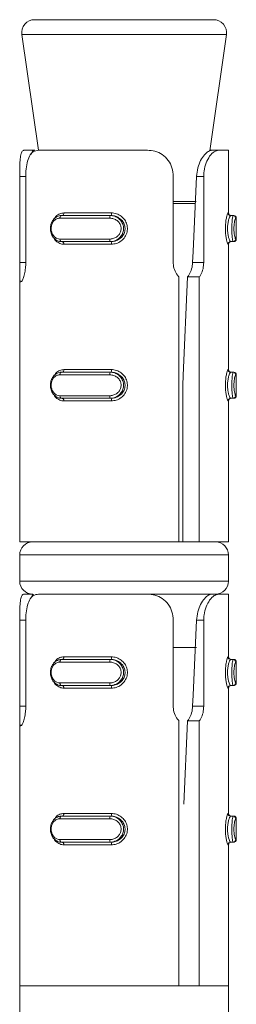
# Model space of a CAD drawing. Header units: millimetres. Extents: x -229 to 889, y -1749 to -342.
# Tile 16 of 23: x 844 to 852, y -1303 to -1266. Entities that reach past the tile are written whole.
import ezdxf

# ---------------------------------------------------------------- set-up
doc = ezdxf.new("R2010")
doc.units = ezdxf.units.MM

msp = doc.modelspace()

# ---------------------------------------------------------------- linework, layer by layer
at = {"color": 7, "linetype": 'Continuous', "lineweight": 15}
for p, q in [((844.32, -1265.737), (851.167, -1265.737)), ((843.825, -1266.308), (844.458, -1270.738)), ((851.025, -1270.764), (851.662, -1266.308)), ((843.92, -1270.737), (844.317, -1270.737)), ((844.458, -1270.737), (848.637, -1270.737)), ((851.029, -1270.737), (851.11, -1270.737)), ((851.362, -1270.737), (851.11, -1270.737)), ((851.362, -1270.737), (851.743, -1270.737)), ((851.743, -1273.137), (851.743, -1270.737)), ((843.746, -1275.032), (843.746, -1271.737)), ((843.976, -1271.737), (843.976, -1275.032)), ((849.624, -1275.032), (849.624, -1271.737)), ((850.792, -1271.737), (850.518, -1271.737)), ((850.792, -1271.737), (850.792, -1275.032)), ((847.197, -1273.337), (845.283, -1273.337)), ((845.342, -1273.237), (847.207, -1273.237)), ((845.434, -1273.137), (847.253, -1273.137)), ((847.241, -1273.237), (847.207, -1273.237)), ((851.826, -1273.237), (851.918, -1273.237)), ((851.918, -1273.237), (851.94, -1273.237)), ((852.04, -1274.137), (852.04, -1273.337)), ((845.283, -1274.137), (847.197, -1274.137)), ((847.207, -1274.237), (845.342, -1274.237)), ((847.253, -1274.337), (845.434, -1274.337)), ((847.241, -1274.237), (847.207, -1274.237)), ((851.743, -1279.137), (851.743, -1274.337)), ((851.826, -1274.237), (851.918, -1274.237)), ((851.94, -1274.237), (851.918, -1274.237)), ((850.792, -1275.032), (850.367, -1275.032)), ((843.743, -1275.457), (843.743, -1285.737)), ((849.843, -1285.737), (849.843, -1275.591)), ((850.176, -1275.591), (850.622, -1275.591)), ((850.622, -1275.591), (850.622, -1285.737)), ((847.197, -1279.337), (845.283, -1279.337)), ((845.342, -1279.237), (847.207, -1279.237)), ((845.434, -1279.137), (847.253, -1279.137)), ((847.241, -1279.237), (847.207, -1279.237)), ((851.826, -1279.237), (851.918, -1279.237)), ((851.918, -1279.237), (851.94, -1279.237)), ((852.04, -1280.137), (852.04, -1279.337)), ((849.988, -1279.737), (849.988, -1285.737)), ((845.283, -1280.137), (847.197, -1280.137)), ((847.207, -1280.237), (845.342, -1280.237)), ((847.253, -1280.337), (845.434, -1280.337)), ((847.241, -1280.237), (847.207, -1280.237)), ((851.743, -1285.737), (851.743, -1280.337)), ((851.826, -1280.237), (851.918, -1280.237)), ((851.94, -1280.237), (851.918, -1280.237)), ((843.743, -1285.737), (849.843, -1285.737)), ((849.843, -1285.737), (850.306, -1285.737)), ((850.622, -1285.737), (850.306, -1285.737)), ((850.622, -1285.737), (851.743, -1285.737)), ((843.743, -1286.237), (843.743, -1287.237)), ((851.743, -1287.237), (851.743, -1286.237)), ((843.92, -1287.737), (844.243, -1287.737)), ((844.458, -1287.737), (848.637, -1287.737)), ((851.11, -1287.737), (848.647, -1287.737)), ((851.362, -1287.737), (851.11, -1287.737)), ((851.362, -1287.737), (851.743, -1287.737)), ((851.743, -1290.137), (851.743, -1287.737)), ((843.746, -1292.032), (843.746, -1288.737)), ((843.976, -1288.737), (843.976, -1292.032)), ((849.624, -1292.032), (849.624, -1288.737)), ((850.792, -1288.737), (850.518, -1288.737)), ((850.792, -1288.737), (850.792, -1292.032)), ((849.624, -1289.777), (850.519, -1289.777)), ((847.197, -1290.337), (845.283, -1290.337)), ((845.342, -1290.237), (847.207, -1290.237)), ((845.434, -1290.137), (847.253, -1290.137)), ((847.241, -1290.237), (847.207, -1290.237)), ((851.826, -1290.237), (851.918, -1290.237)), ((851.918, -1290.237), (851.94, -1290.237)), ((852.04, -1291.137), (852.04, -1290.337)), ((845.283, -1291.137), (847.197, -1291.137)), ((847.207, -1291.237), (845.342, -1291.237)), ((847.253, -1291.337), (845.434, -1291.337)), ((847.241, -1291.237), (847.207, -1291.237)), ((851.743, -1296.137), (851.743, -1291.337)), ((851.826, -1291.237), (851.918, -1291.237)), ((851.94, -1291.237), (851.918, -1291.237)), ((850.792, -1292.032), (850.367, -1292.032)), ((843.743, -1292.457), (843.743, -1302.737)), ((849.843, -1302.737), (849.843, -1292.591)), ((850.032, -1295.774), (850.176, -1292.591)), ((850.176, -1292.591), (850.622, -1292.591)), ((850.622, -1292.591), (850.622, -1302.737)), ((847.197, -1296.337), (845.283, -1296.337)), ((845.342, -1296.237), (847.207, -1296.237)), ((845.434, -1296.137), (847.253, -1296.137)), ((847.241, -1296.237), (847.207, -1296.237)), ((851.826, -1296.237), (851.918, -1296.237)), ((851.918, -1296.237), (851.94, -1296.237)), ((852.04, -1297.137), (852.04, -1296.337)), ((845.283, -1297.137), (847.197, -1297.137)), ((847.207, -1297.237), (845.342, -1297.237)), ((847.253, -1297.337), (845.434, -1297.337)), ((847.241, -1297.237), (847.207, -1297.237)), ((851.743, -1302.737), (851.743, -1297.337)), ((851.826, -1297.237), (851.918, -1297.237)), ((851.94, -1297.237), (851.918, -1297.237)), ((843.743, -1302.737), (843.743, -1304.737)), ((843.743, -1302.737), (849.843, -1302.737)), ((843.743, -1302.737), (851.743, -1302.737)), ((850.622, -1302.737), (851.743, -1302.737)), ((851.743, -1304.737), (851.743, -1302.737))]:
    msp.add_line(p, q, dxfattribs=at)
at = {"color": 8, "linetype": 'Continuous', "lineweight": 15}
for p, q in [((851.662, -1266.308), (843.825, -1266.308)), ((843.746, -1271.737), (843.976, -1271.737)), ((849.624, -1272.702), (850.504, -1272.702)), ((850.48, -1272.773), (849.624, -1272.773)), ((851.726, -1273.137), (851.743, -1273.137)), ((852.04, -1273.337), (852.018, -1273.337)), ((852.018, -1274.137), (852.04, -1274.137)), ((851.743, -1274.337), (851.726, -1274.337)), ((843.746, -1275.032), (843.976, -1275.032)), ((851.726, -1279.137), (851.743, -1279.137)), ((852.04, -1279.337), (852.018, -1279.337)), ((852.018, -1280.137), (852.04, -1280.137)), ((851.743, -1280.337), (851.726, -1280.337)), ((851.743, -1286.237), (843.743, -1286.237)), ((843.743, -1287.237), (851.743, -1287.237)), ((843.746, -1288.737), (843.976, -1288.737)), ((851.726, -1290.137), (851.743, -1290.137)), ((852.04, -1290.337), (852.018, -1290.337)), ((851.743, -1291.337), (851.726, -1291.337)), ((852.018, -1291.137), (852.04, -1291.137)), ((843.746, -1292.032), (843.976, -1292.032)), ((851.726, -1296.137), (851.743, -1296.137)), ((852.04, -1296.337), (852.018, -1296.337)), ((852.018, -1297.137), (852.04, -1297.137)), ((851.743, -1297.337), (851.726, -1297.337))]:
    msp.add_line(p, q, dxfattribs=at)
at = {"color": 7, "linetype": 'Continuous', "lineweight": 15, "flags": 128}
for points in [[(850.367, -1275.032), (850.386, -1274.61), (850.518, -1271.737)], [(845.342, -1273.237), (845.331, -1273.239), (845.32, -1273.245), (845.31, -1273.254), (845.301, -1273.267), (845.293, -1273.282), (845.288, -1273.299), (845.285, -1273.318), (845.283, -1273.337)], [(845.434, -1273.137), (845.433, -1273.157), (845.429, -1273.176), (845.424, -1273.193), (845.417, -1273.208), (845.408, -1273.221), (845.398, -1273.23), (845.387, -1273.236), (845.376, -1273.237)], [(845.283, -1274.137), (845.285, -1274.157), (845.288, -1274.176), (845.293, -1274.193), (845.301, -1274.208), (845.31, -1274.221), (845.32, -1274.23), (845.331, -1274.236), (845.342, -1274.237)], [(845.311, -1274.231), (845.312, -1274.231), (845.376, -1274.237), (845.376, -1274.237), (845.376, -1274.237)], [(845.376, -1274.237), (845.387, -1274.239), (845.398, -1274.245), (845.408, -1274.254), (845.417, -1274.267), (845.424, -1274.282), (845.429, -1274.299), (845.433, -1274.318), (845.434, -1274.337)], [(849.988, -1279.737), (850.005, -1279.361), (850.176, -1275.591)], [(845.342, -1279.237), (845.331, -1279.239), (845.32, -1279.245), (845.31, -1279.254), (845.301, -1279.267), (845.293, -1279.282), (845.288, -1279.299), (845.285, -1279.318), (845.283, -1279.337)], [(845.434, -1279.137), (845.433, -1279.157), (845.429, -1279.176), (845.424, -1279.193), (845.417, -1279.208), (845.408, -1279.221), (845.398, -1279.23), (845.387, -1279.236), (845.376, -1279.237)], [(845.283, -1280.137), (845.285, -1280.157), (845.288, -1280.176), (845.293, -1280.193), (845.301, -1280.208), (845.31, -1280.221), (845.32, -1280.23), (845.331, -1280.236), (845.342, -1280.237)], [(845.311, -1280.231), (845.312, -1280.231), (845.376, -1280.237), (845.376, -1280.237), (845.376, -1280.237)], [(845.376, -1280.237), (845.387, -1280.239), (845.398, -1280.245), (845.408, -1280.254), (845.417, -1280.267), (845.424, -1280.282), (845.429, -1280.299), (845.433, -1280.318), (845.434, -1280.337)], [(850.367, -1292.032), (850.386, -1291.61), (850.518, -1288.737)], [(845.342, -1290.237), (845.331, -1290.239), (845.32, -1290.245), (845.31, -1290.254), (845.301, -1290.267), (845.293, -1290.282), (845.288, -1290.299), (845.285, -1290.318), (845.283, -1290.337)], [(845.434, -1290.137), (845.433, -1290.157), (845.429, -1290.176), (845.424, -1290.193), (845.417, -1290.208), (845.408, -1290.221), (845.398, -1290.23), (845.387, -1290.236), (845.376, -1290.237)], [(845.283, -1291.137), (845.285, -1291.157), (845.288, -1291.176), (845.293, -1291.193), (845.301, -1291.208), (845.31, -1291.221), (845.32, -1291.23), (845.331, -1291.236), (845.342, -1291.237)], [(845.311, -1291.231), (845.312, -1291.231), (845.376, -1291.237), (845.376, -1291.237), (845.376, -1291.237)], [(845.376, -1291.237), (845.387, -1291.239), (845.398, -1291.245), (845.408, -1291.254), (845.417, -1291.267), (845.424, -1291.282), (845.429, -1291.299), (845.433, -1291.318), (845.434, -1291.337)], [(845.342, -1296.237), (845.331, -1296.239), (845.32, -1296.245), (845.31, -1296.254), (845.301, -1296.267), (845.293, -1296.282), (845.288, -1296.299), (845.285, -1296.318), (845.283, -1296.337)], [(845.434, -1296.137), (845.433, -1296.157), (845.429, -1296.176), (845.424, -1296.193), (845.417, -1296.208), (845.408, -1296.221), (845.398, -1296.23), (845.387, -1296.236), (845.376, -1296.237)], [(845.283, -1297.137), (845.285, -1297.157), (845.288, -1297.176), (845.293, -1297.193), (845.301, -1297.208), (845.31, -1297.221), (845.32, -1297.23), (845.331, -1297.236), (845.342, -1297.237)], [(845.311, -1297.231), (845.312, -1297.231), (845.376, -1297.237), (845.376, -1297.237), (845.376, -1297.237)], [(845.376, -1297.237), (845.387, -1297.239), (845.398, -1297.245), (845.408, -1297.254), (845.417, -1297.267), (845.424, -1297.282), (845.429, -1297.299), (845.433, -1297.318), (845.434, -1297.337)]]:
    msp.add_lwpolyline(points, dxfattribs=at)
at = {"color": 7, "linetype": 'Continuous', "lineweight": 15}
for centre, radius, start, end in [((844.32, -1266.237), 0.5, 90, 188.1301), ((851.167, -1266.237), 0.5, 351.8699, 90), ((847.433, -1273.313), 0.238, 161.53, 185.9696), ((847.04, -1273.162), 0.215, 339.4695, 6.5643), ((851.826, -1273.138), 0.0998, 179.8744, 269.8775), ((851.843, -1273.137), 0.1, 180, 270), ((851.918, -1273.337), 0.0997, 359.83, 89.8533), ((851.94, -1273.337), 0.1, 0, 90), ((847.433, -1274.162), 0.238, 174.0319, 198.4703), ((851.918, -1274.138), 0.0997, 270.1467, 0.1615), ((851.94, -1274.137), 0.1, 270, 0), ((847.04, -1274.313), 0.215, 353.4357, 20.5305), ((851.826, -1274.337), 0.0998, 90.1225, 180.1256), ((851.843, -1274.337), 0.1, 90, 180), ((847.433, -1279.313), 0.238, 161.5361, 185.9634), ((847.04, -1279.162), 0.215, 339.4695, 6.5643), ((851.826, -1279.138), 0.0998, 179.8744, 269.8775), ((851.843, -1279.137), 0.1, 180, 270), ((851.918, -1279.337), 0.0997, 359.8421, 89.8411), ((851.94, -1279.337), 0.1, 0, 90), ((847.433, -1280.162), 0.238, 174.0392, 198.4613), ((851.918, -1280.138), 0.0997, 270.1637, 0.153), ((851.94, -1280.137), 0.1, 270, 0), ((847.04, -1280.313), 0.215, 353.4306, 20.5356), ((851.826, -1280.337), 0.0998, 90.1141, 180.134), ((851.843, -1280.337), 0.1, 90, 180), ((844.243, -1286.237), 0.5, 90, 180), ((851.243, -1286.237), 0.5, 0, 90), ((844.243, -1287.237), 0.5, 180, 270), ((851.243, -1287.237), 0.5, 270, 0), ((847.433, -1290.313), 0.238, 161.5387, 185.9608), ((847.04, -1290.162), 0.215, 339.4644, 6.5694), ((851.826, -1290.138), 0.0998, 179.866, 269.8859), ((851.843, -1290.137), 0.1, 180, 270), ((851.918, -1290.337), 0.0997, 359.847, 89.8363), ((851.94, -1290.337), 0.1, 0, 90), ((847.433, -1291.162), 0.238, 174.0366, 198.4639), ((847.04, -1291.313), 0.215, 353.4357, 20.5305), ((851.826, -1291.337), 0.0998, 90.1225, 180.1256), ((851.843, -1291.337), 0.1, 90, 180), ((851.918, -1291.138), 0.0997, 270.1589, 0.1579), ((851.94, -1291.137), 0.1, 270, 0), ((847.433, -1296.313), 0.238, 161.5387, 185.9608), ((847.04, -1296.162), 0.215, 339.4595, 6.5722), ((851.826, -1296.138), 0.0998, 179.8659, 269.8945), ((851.843, -1296.137), 0.1, 180, 270), ((851.918, -1296.337), 0.0997, 359.847, 89.8363), ((851.94, -1296.337), 0.1, 0, 90), ((847.433, -1297.162), 0.238, 174.0304, 198.47), ((851.918, -1297.138), 0.0997, 270.1467, 0.17), ((851.94, -1297.137), 0.1, 270, 0), ((847.04, -1297.313), 0.215, 353.4357, 20.5305), ((851.826, -1297.337), 0.0998, 90.1225, 180.1256), ((851.843, -1297.337), 0.1, 90, 180)]:
    msp.add_arc(centre, radius, start, end, dxfattribs=at)
for points, knots in [([(843.746, -1271.737), (843.746, -1271.658), (843.746, -1271.469), (843.752, -1271.189), (843.773, -1270.943), (843.821, -1270.783), (843.878, -1270.739), (843.916, -1270.738), (843.92, -1270.737)], [0, 0, 0, 0, 0.147078, 0.35135, 0.555299, 0.760037, 0.971378, 1, 1, 1, 1]), ([(844.458, -1270.737), (844.391, -1270.748), (844.256, -1270.769), (844.112, -1270.948), (844.021, -1271.211), (843.982, -1271.489), (843.978, -1271.669), (843.976, -1271.737)], [0, 0, 0, 0, 0.22713, 0.454905, 0.667257, 0.872131, 1, 1, 1, 1]), ([(844.317, -1270.737), (844.287, -1270.742), (844.223, -1270.751), (844.195, -1270.845), (844.18, -1270.895)], [0, 0, 0, 0, 0.471118, 1, 1, 1, 1]), ([(849.624, -1271.737), (849.614, -1271.627), (849.595, -1271.406), (849.444, -1271.113), (849.216, -1270.89), (848.935, -1270.759), (848.732, -1270.744), (848.637, -1270.737)], [0, 0, 0, 0, 0.204182, 0.408374, 0.612325, 0.81813, 1, 1, 1, 1]), ([(850.518, -1271.737), (850.529, -1271.629), (850.553, -1271.411), (850.668, -1271.119), (850.817, -1270.898), (850.977, -1270.761), (851.066, -1270.745), (851.11, -1270.737)], [0, 0, 0, 0, 0.201311, 0.402861, 0.601697, 0.799278, 1, 1, 1, 1]), ([(851.362, -1270.737), (851.307, -1270.748), (851.196, -1270.769), (851.017, -1270.948), (850.876, -1271.211), (850.802, -1271.489), (850.795, -1271.669), (850.792, -1271.737)], [0, 0, 0, 0, 0.227113, 0.454904, 0.667256, 0.872131, 1, 1, 1, 1]), ([(845.342, -1274.237), (845.342, -1274.237), (845.293, -1274.237), (845.193, -1274.217), (845.065, -1274.128), (844.97, -1273.992), (844.922, -1273.829), (844.92, -1273.662), (844.961, -1273.508), (845.039, -1273.377), (845.152, -1273.28), (845.261, -1273.242), (845.326, -1273.237), (845.342, -1273.237), (845.342, -1273.237)], [0, 0, 0, 0, 0.000034, 0.112218, 0.224489, 0.337094, 0.445586, 0.547544, 0.646168, 0.746787, 0.85243, 0.963244, 0.999966, 1, 1, 1, 1]), ([(845.283, -1273.337), (845.27, -1273.338), (845.218, -1273.34), (845.132, -1273.371), (845.042, -1273.448), (844.979, -1273.553), (844.947, -1273.677), (844.948, -1273.811), (844.987, -1273.942), (845.062, -1274.05), (845.164, -1274.123), (845.244, -1274.133), (845.283, -1274.137)], [0, 0, 0, 0, 0.037286, 0.14983, 0.256283, 0.356431, 0.453446, 0.553206, 0.659997, 0.772412, 0.88592, 1, 1, 1, 1]), ([(847.197, -1274.137), (847.213, -1274.137), (847.277, -1274.135), (847.386, -1274.104), (847.503, -1274.027), (847.586, -1273.922), (847.63, -1273.798), (847.628, -1273.664), (847.576, -1273.533), (847.476, -1273.425), (847.344, -1273.352), (847.246, -1273.342), (847.197, -1273.337)], [0, 0, 0, 0, 0.037282, 0.14982, 0.256281, 0.356425, 0.453446, 0.553208, 0.660004, 0.772419, 0.885924, 1, 1, 1, 1]), ([(847.207, -1273.237), (847.208, -1273.237), (847.261, -1273.237), (847.387, -1273.258), (847.542, -1273.347), (847.66, -1273.483), (847.722, -1273.646), (847.724, -1273.813), (847.672, -1273.967), (847.574, -1274.098), (847.433, -1274.195), (847.307, -1274.233), (847.225, -1274.237), (847.208, -1274.237), (847.207, -1274.237)], [0, 0, 0, 0, 0.000042, 0.112222, 0.224489, 0.337104, 0.445586, 0.547543, 0.646165, 0.746786, 0.85242, 0.963246, 0.999958, 1, 1, 1, 1]), ([(847.241, -1274.237), (847.241, -1274.237), (847.29, -1274.237), (847.415, -1274.22), (847.572, -1274.141), (847.704, -1274.01), (847.777, -1273.848), (847.786, -1273.679), (847.737, -1273.524), (847.639, -1273.392), (847.497, -1273.29), (847.36, -1273.244), (847.266, -1273.237), (847.241, -1273.237), (847.241, -1273.237)], [0, 0, 0, 0, 0.000041, 0.101134, 0.213604, 0.327132, 0.435871, 0.536194, 0.632073, 0.730796, 0.836853, 0.949309, 0.999959, 1, 1, 1, 1]), ([(847.253, -1273.137), (847.285, -1273.139), (847.386, -1273.144), (847.549, -1273.201), (847.71, -1273.323), (847.822, -1273.483), (847.877, -1273.668), (847.867, -1273.869), (847.784, -1274.064), (847.635, -1274.22), (847.45, -1274.319), (847.316, -1274.332), (847.253, -1274.337)], [0, 0, 0, 0, 0.049967, 0.160718, 0.265969, 0.365261, 0.462974, 0.565666, 0.676022, 0.789422, 0.90047, 1, 1, 1, 1]), ([(851.726, -1274.337), (851.723, -1274.336), (851.713, -1274.331), (851.69, -1274.274), (851.659, -1274.152), (851.634, -1273.992), (851.621, -1273.807), (851.623, -1273.606), (851.643, -1273.411), (851.674, -1273.255), (851.706, -1273.156), (851.72, -1273.143), (851.726, -1273.137)], [0, 0, 0, 0, 0.049975, 0.160724, 0.265976, 0.365262, 0.462974, 0.565664, 0.676017, 0.789422, 0.900461, 1, 1, 1, 1]), ([(851.826, -1273.237), (851.826, -1273.237), (851.826, -1273.237), (851.795, -1273.255), (851.764, -1273.334), (851.727, -1273.465), (851.705, -1273.627), (851.702, -1273.796), (851.718, -1273.95), (851.745, -1274.083), (851.782, -1274.185), (851.805, -1274.231), (851.826, -1274.237), (851.826, -1274.237), (851.826, -1274.237)], [0, 0, 0, 0, 0.000037, 0.101141, 0.21361, 0.327133, 0.435868, 0.53619, 0.632079, 0.730785, 0.836851, 0.94931, 0.999963, 1, 1, 1, 1]), ([(851.918, -1274.237), (851.918, -1274.237), (851.918, -1274.237), (851.905, -1274.217), (851.891, -1274.128), (851.876, -1273.992), (851.867, -1273.829), (851.867, -1273.662), (851.874, -1273.508), (851.887, -1273.377), (851.903, -1273.28), (851.911, -1273.242), (851.918, -1273.237), (851.918, -1273.237), (851.918, -1273.237)], [0, 0, 0, 0, 0.000038, 0.112211, 0.224483, 0.337098, 0.445587, 0.547545, 0.646167, 0.746787, 0.852425, 0.96325, 0.999962, 1, 1, 1, 1]), ([(852.018, -1273.337), (852.016, -1273.338), (852.009, -1273.34), (851.994, -1273.371), (851.974, -1273.448), (851.958, -1273.553), (851.949, -1273.677), (851.949, -1273.811), (851.96, -1273.942), (851.979, -1274.05), (852.001, -1274.123), (852.012, -1274.133), (852.018, -1274.137)], [0, 0, 0, 0, 0.037297, 0.149821, 0.256288, 0.35643, 0.453444, 0.553202, 0.659993, 0.772419, 0.885902, 1, 1, 1, 1]), ([(843.976, -1275.032), (843.975, -1275.085), (843.972, -1275.22), (843.944, -1275.427), (843.894, -1275.62), (843.838, -1275.748), (843.79, -1275.796), (843.759, -1275.758), (843.745, -1275.64), (843.743, -1275.455), (843.745, -1275.241), (843.746, -1275.094), (843.746, -1275.032)], [0, 0, 0, 0, 0.067543, 0.172849, 0.279381, 0.387326, 0.494678, 0.600412, 0.705955, 0.813028, 0.921035, 1, 1, 1, 1]), ([(849.843, -1275.591), (849.837, -1275.584), (849.777, -1275.52), (849.683, -1275.372), (849.629, -1275.177), (849.625, -1275.062), (849.624, -1275.032)], [0, 0, 0, 0, 0.05027, 0.452068, 0.854493, 1, 1, 1, 1]), ([(850.176, -1275.591), (850.217, -1275.529), (850.299, -1275.406), (850.353, -1275.2), (850.363, -1275.074), (850.367, -1275.032)], [0, 0, 0, 0, 0.397366, 0.795414, 1, 1, 1, 1]), ([(850.792, -1275.032), (850.787, -1275.115), (850.776, -1275.282), (850.706, -1275.471), (850.644, -1275.56), (850.622, -1275.591)], [0, 0, 0, 0, 0.39592, 0.791677, 1, 1, 1, 1]), ([(845.342, -1280.237), (845.342, -1280.237), (845.293, -1280.237), (845.193, -1280.217), (845.065, -1280.128), (844.97, -1279.992), (844.922, -1279.829), (844.92, -1279.662), (844.961, -1279.508), (845.039, -1279.377), (845.152, -1279.28), (845.261, -1279.242), (845.326, -1279.237), (845.342, -1279.237), (845.342, -1279.237)], [0, 0, 0, 0, 0.000034, 0.11222, 0.224486, 0.337098, 0.44559, 0.547538, 0.646171, 0.74679, 0.852428, 0.963244, 0.999966, 1, 1, 1, 1]), ([(845.283, -1279.337), (845.27, -1279.338), (845.218, -1279.34), (845.132, -1279.371), (845.042, -1279.448), (844.979, -1279.553), (844.947, -1279.677), (844.948, -1279.811), (844.987, -1279.942), (845.062, -1280.05), (845.164, -1280.123), (845.244, -1280.133), (845.283, -1280.137)], [0, 0, 0, 0, 0.037287, 0.14983, 0.256289, 0.356429, 0.453445, 0.553216, 0.659996, 0.772412, 0.88592, 1, 1, 1, 1]), ([(847.197, -1280.137), (847.213, -1280.137), (847.277, -1280.135), (847.386, -1280.104), (847.503, -1280.027), (847.586, -1279.922), (847.63, -1279.798), (847.628, -1279.664), (847.576, -1279.533), (847.476, -1279.425), (847.344, -1279.352), (847.246, -1279.342), (847.197, -1279.337)], [0, 0, 0, 0, 0.037282, 0.14982, 0.256282, 0.356426, 0.453447, 0.553209, 0.659995, 0.772419, 0.885924, 1, 1, 1, 1]), ([(847.207, -1279.237), (847.208, -1279.237), (847.261, -1279.237), (847.387, -1279.258), (847.542, -1279.347), (847.66, -1279.483), (847.722, -1279.646), (847.724, -1279.813), (847.672, -1279.967), (847.574, -1280.098), (847.433, -1280.195), (847.307, -1280.233), (847.225, -1280.237), (847.208, -1280.237), (847.207, -1280.237)], [0, 0, 0, 0, 0.000042, 0.112224, 0.224487, 0.337102, 0.445584, 0.547541, 0.646164, 0.746784, 0.85242, 0.963245, 0.999958, 1, 1, 1, 1]), ([(847.241, -1280.237), (847.241, -1280.237), (847.29, -1280.237), (847.415, -1280.22), (847.572, -1280.141), (847.704, -1280.01), (847.777, -1279.848), (847.786, -1279.679), (847.737, -1279.524), (847.639, -1279.392), (847.497, -1279.29), (847.36, -1279.244), (847.266, -1279.237), (847.241, -1279.237), (847.241, -1279.237)], [0, 0, 0, 0, 0.000041, 0.101133, 0.213607, 0.327128, 0.435874, 0.536197, 0.632075, 0.730798, 0.836854, 0.94931, 0.999959, 1, 1, 1, 1]), ([(847.253, -1279.137), (847.285, -1279.139), (847.386, -1279.144), (847.549, -1279.201), (847.71, -1279.323), (847.822, -1279.483), (847.877, -1279.668), (847.867, -1279.869), (847.784, -1280.064), (847.635, -1280.22), (847.45, -1280.319), (847.316, -1280.332), (847.253, -1280.337)], [0, 0, 0, 0, 0.049967, 0.160717, 0.265968, 0.36526, 0.462973, 0.565673, 0.676021, 0.789421, 0.900469, 1, 1, 1, 1]), ([(851.726, -1280.337), (851.723, -1280.336), (851.713, -1280.331), (851.69, -1280.274), (851.659, -1280.152), (851.634, -1279.992), (851.621, -1279.807), (851.623, -1279.606), (851.643, -1279.411), (851.674, -1279.255), (851.706, -1279.156), (851.72, -1279.143), (851.726, -1279.137)], [0, 0, 0, 0, 0.049976, 0.160725, 0.265977, 0.365257, 0.462969, 0.565668, 0.67602, 0.78942, 0.900459, 1, 1, 1, 1]), ([(851.826, -1279.237), (851.826, -1279.237), (851.826, -1279.237), (851.795, -1279.255), (851.764, -1279.334), (851.727, -1279.465), (851.705, -1279.627), (851.702, -1279.796), (851.718, -1279.95), (851.745, -1280.083), (851.782, -1280.185), (851.805, -1280.231), (851.826, -1280.237), (851.826, -1280.237), (851.826, -1280.237)], [0, 0, 0, 0, 0.000037, 0.101141, 0.21361, 0.327132, 0.435876, 0.536188, 0.632077, 0.730783, 0.836854, 0.949309, 0.999963, 1, 1, 1, 1]), ([(851.918, -1280.237), (851.918, -1280.237), (851.918, -1280.237), (851.905, -1280.217), (851.891, -1280.128), (851.876, -1279.992), (851.867, -1279.829), (851.867, -1279.662), (851.874, -1279.508), (851.887, -1279.377), (851.903, -1279.28), (851.911, -1279.242), (851.918, -1279.237), (851.918, -1279.237), (851.918, -1279.237)], [0, 0, 0, 0, 0.000038, 0.112212, 0.22448, 0.337102, 0.445591, 0.547539, 0.64617, 0.74679, 0.852423, 0.96325, 0.999962, 1, 1, 1, 1]), ([(852.018, -1279.337), (852.016, -1279.338), (852.009, -1279.34), (851.994, -1279.371), (851.974, -1279.448), (851.958, -1279.553), (851.949, -1279.677), (851.949, -1279.811), (851.96, -1279.942), (851.979, -1280.05), (852.001, -1280.123), (852.012, -1280.133), (852.018, -1280.137)], [0, 0, 0, 0, 0.037297, 0.149822, 0.256295, 0.356428, 0.453442, 0.553211, 0.659992, 0.772419, 0.885901, 1, 1, 1, 1]), ([(843.746, -1288.737), (843.746, -1288.658), (843.746, -1288.469), (843.752, -1288.189), (843.773, -1287.943), (843.821, -1287.783), (843.878, -1287.739), (843.916, -1287.738), (843.92, -1287.737)], [0, 0, 0, 0, 0.1470776, 0.3513573, 0.5552988, 0.7600364, 0.9713784, 1, 1, 1, 1]), ([(844.458, -1287.737), (844.391, -1287.748), (844.256, -1287.769), (844.112, -1287.948), (844.021, -1288.211), (843.982, -1288.489), (843.978, -1288.669), (843.976, -1288.737)], [0, 0, 0, 0, 0.22713, 0.454904, 0.667249, 0.872123, 1, 1, 1, 1]), ([(844.28, -1287.752), (844.264, -1287.755), (844.215, -1287.766), (844.194, -1287.843), (844.18, -1287.895)], [0, 0, 0, 0, 0.328515, 1, 1, 1, 1]), ([(849.624, -1288.737), (849.614, -1288.627), (849.595, -1288.406), (849.444, -1288.113), (849.216, -1287.89), (848.935, -1287.759), (848.732, -1287.744), (848.637, -1287.737)], [0, 0, 0, 0, 0.204182, 0.408374, 0.612325, 0.81813, 1, 1, 1, 1]), ([(850.518, -1288.737), (850.529, -1288.629), (850.553, -1288.411), (850.668, -1288.119), (850.817, -1287.898), (850.977, -1287.761), (851.066, -1287.745), (851.11, -1287.737)], [0, 0, 0, 0, 0.201311, 0.402861, 0.601697, 0.799278, 1, 1, 1, 1]), ([(851.362, -1287.737), (851.307, -1287.748), (851.196, -1287.769), (851.017, -1287.948), (850.876, -1288.211), (850.802, -1288.489), (850.795, -1288.669), (850.792, -1288.737)], [0, 0, 0, 0, 0.227112, 0.454903, 0.667248, 0.872122, 1, 1, 1, 1]), ([(845.342, -1291.237), (845.342, -1291.237), (845.293, -1291.237), (845.193, -1291.217), (845.065, -1291.128), (844.97, -1290.992), (844.922, -1290.829), (844.92, -1290.662), (844.961, -1290.508), (845.039, -1290.377), (845.152, -1290.28), (845.261, -1290.242), (845.326, -1290.237), (845.342, -1290.237), (845.342, -1290.237)], [0, 0, 0, 0, 0.000034, 0.11222, 0.224486, 0.337099, 0.445583, 0.547541, 0.646164, 0.746784, 0.852428, 0.963244, 0.999966, 1, 1, 1, 1]), ([(845.283, -1290.337), (845.27, -1290.338), (845.218, -1290.34), (845.132, -1290.371), (845.042, -1290.448), (844.979, -1290.553), (844.947, -1290.677), (844.948, -1290.811), (844.987, -1290.942), (845.062, -1291.05), (845.164, -1291.123), (845.244, -1291.133), (845.283, -1291.137)], [0, 0, 0, 0, 0.037287, 0.149831, 0.256284, 0.356424, 0.453451, 0.553211, 0.659991, 0.772408, 0.885921, 1, 1, 1, 1]), ([(847.197, -1291.137), (847.213, -1291.137), (847.277, -1291.135), (847.386, -1291.104), (847.503, -1291.027), (847.586, -1290.922), (847.63, -1290.798), (847.628, -1290.664), (847.576, -1290.533), (847.476, -1290.425), (847.344, -1290.352), (847.246, -1290.342), (847.197, -1290.337)], [0, 0, 0, 0, 0.037282, 0.149822, 0.256284, 0.356419, 0.45344, 0.553214, 0.659999, 0.772423, 0.885922, 1, 1, 1, 1]), ([(847.207, -1290.237), (847.208, -1290.237), (847.261, -1290.237), (847.387, -1290.258), (847.542, -1290.347), (847.66, -1290.483), (847.722, -1290.646), (847.724, -1290.813), (847.672, -1290.967), (847.574, -1291.098), (847.433, -1291.195), (847.307, -1291.233), (847.225, -1291.237), (847.208, -1291.237), (847.207, -1291.237)], [0, 0, 0, 0, 0.000042, 0.1122234, 0.2244862, 0.3371009, 0.4455914, 0.5475388, 0.6461701, 0.7467905, 0.85242, 0.9632455, 0.999958, 1, 1, 1, 1]), ([(847.241, -1291.237), (847.241, -1291.237), (847.29, -1291.237), (847.415, -1291.22), (847.572, -1291.141), (847.704, -1291.01), (847.777, -1290.848), (847.786, -1290.679), (847.737, -1290.524), (847.639, -1290.392), (847.497, -1290.29), (847.36, -1290.244), (847.266, -1290.237), (847.241, -1290.237), (847.241, -1290.237)], [0, 0, 0, 0, 0.0000411, 0.1011331, 0.2136028, 0.3271305, 0.4358769, 0.5361898, 0.6320771, 0.7307924, 0.8368541, 0.9493097, 0.9999589, 1, 1, 1, 1]), ([(847.253, -1290.137), (847.285, -1290.139), (847.386, -1290.144), (847.549, -1290.201), (847.71, -1290.323), (847.822, -1290.483), (847.877, -1290.668), (847.867, -1290.869), (847.784, -1291.064), (847.635, -1291.22), (847.45, -1291.319), (847.316, -1291.332), (847.253, -1291.337)], [0, 0, 0, 0, 0.049967, 0.160716, 0.265972, 0.365258, 0.462971, 0.565671, 0.676026, 0.789421, 0.900469, 1, 1, 1, 1]), ([(851.726, -1291.337), (851.723, -1291.336), (851.713, -1291.331), (851.69, -1291.274), (851.659, -1291.152), (851.634, -1290.992), (851.621, -1290.807), (851.623, -1290.606), (851.643, -1290.411), (851.674, -1290.255), (851.706, -1290.156), (851.72, -1290.143), (851.726, -1290.137)], [0, 0, 0, 0, 0.049975, 0.160727, 0.265974, 0.365259, 0.462972, 0.56567, 0.676015, 0.78942, 0.900459, 1, 1, 1, 1]), ([(851.826, -1290.237), (851.826, -1290.237), (851.826, -1290.237), (851.795, -1290.255), (851.764, -1290.334), (851.727, -1290.465), (851.705, -1290.627), (851.702, -1290.796), (851.718, -1290.95), (851.745, -1291.083), (851.782, -1291.185), (851.805, -1291.231), (851.826, -1291.237), (851.826, -1291.237), (851.826, -1291.237)], [0, 0, 0, 0, 0.000037, 0.101141, 0.213614, 0.32713, 0.435873, 0.536186, 0.632074, 0.730788, 0.836854, 0.949309, 0.999963, 1, 1, 1, 1]), ([(851.918, -1291.237), (851.918, -1291.237), (851.918, -1291.237), (851.905, -1291.217), (851.891, -1291.128), (851.876, -1290.992), (851.867, -1290.829), (851.867, -1290.662), (851.874, -1290.508), (851.887, -1290.377), (851.903, -1290.28), (851.911, -1290.242), (851.918, -1290.237), (851.918, -1290.237), (851.918, -1290.237)], [0, 0, 0, 0, 0.0000375, 0.1122125, 0.2244802, 0.3371032, 0.4455833, 0.5475414, 0.6461637, 0.7467834, 0.8524222, 0.9632501, 0.9999625, 1, 1, 1, 1]), ([(852.018, -1290.337), (852.016, -1290.338), (852.009, -1290.34), (851.994, -1290.371), (851.974, -1290.448), (851.958, -1290.553), (851.949, -1290.677), (851.949, -1290.811), (851.96, -1290.942), (851.979, -1291.05), (852.001, -1291.123), (852.012, -1291.133), (852.018, -1291.137)], [0, 0, 0, 0, 0.037298, 0.149823, 0.25629, 0.356424, 0.453449, 0.553207, 0.659988, 0.772414, 0.885903, 1, 1, 1, 1]), ([(843.976, -1292.032), (843.975, -1292.085), (843.972, -1292.22), (843.944, -1292.427), (843.894, -1292.62), (843.838, -1292.748), (843.79, -1292.796), (843.759, -1292.758), (843.745, -1292.64), (843.743, -1292.455), (843.745, -1292.241), (843.746, -1292.094), (843.746, -1292.032)], [0, 0, 0, 0, 0.067548, 0.172853, 0.279384, 0.387325, 0.494678, 0.60041, 0.705952, 0.813024, 0.921036, 1, 1, 1, 1]), ([(849.843, -1292.591), (849.837, -1292.584), (849.777, -1292.52), (849.683, -1292.372), (849.629, -1292.177), (849.625, -1292.062), (849.624, -1292.032)], [0, 0, 0, 0, 0.05027, 0.452068, 0.854469, 1, 1, 1, 1]), ([(850.176, -1292.591), (850.217, -1292.529), (850.299, -1292.406), (850.353, -1292.2), (850.363, -1292.074), (850.367, -1292.032)], [0, 0, 0, 0, 0.397346, 0.795392, 1, 1, 1, 1]), ([(850.792, -1292.032), (850.787, -1292.115), (850.776, -1292.282), (850.706, -1292.471), (850.644, -1292.56), (850.622, -1292.591)], [0, 0, 0, 0, 0.395941, 0.791696, 1, 1, 1, 1]), ([(845.342, -1297.237), (845.342, -1297.237), (845.293, -1297.237), (845.193, -1297.217), (845.065, -1297.128), (844.97, -1296.992), (844.922, -1296.829), (844.92, -1296.662), (844.961, -1296.508), (845.039, -1296.377), (845.152, -1296.28), (845.261, -1296.242), (845.326, -1296.237), (845.342, -1296.237), (845.342, -1296.237)], [0, 0, 0, 0, 0.0000338, 0.1122182, 0.2244887, 0.3371008, 0.4455844, 0.547542, 0.6461654, 0.7467844, 0.852428, 0.9632445, 0.9999662, 1, 1, 1, 1]), ([(845.283, -1296.337), (845.27, -1296.338), (845.218, -1296.34), (845.132, -1296.371), (845.042, -1296.448), (844.979, -1296.553), (844.947, -1296.677), (844.948, -1296.811), (844.987, -1296.942), (845.062, -1297.05), (845.164, -1297.123), (845.244, -1297.133), (845.283, -1297.137)], [0, 0, 0, 0, 0.037287, 0.149831, 0.256284, 0.356433, 0.453449, 0.553209, 0.66, 0.772408, 0.885921, 1, 1, 1, 1]), ([(847.197, -1297.137), (847.213, -1297.137), (847.277, -1297.135), (847.386, -1297.104), (847.503, -1297.027), (847.586, -1296.922), (847.63, -1296.798), (847.628, -1296.664), (847.576, -1296.533), (847.476, -1296.425), (847.344, -1296.352), (847.246, -1296.342), (847.197, -1296.337)], [0, 0, 0, 0, 0.037282, 0.149819, 0.25628, 0.356423, 0.453444, 0.553205, 0.660001, 0.772424, 0.885923, 1, 1, 1, 1]), ([(847.207, -1296.237), (847.208, -1296.237), (847.261, -1296.237), (847.387, -1296.258), (847.542, -1296.347), (847.66, -1296.483), (847.722, -1296.646), (847.724, -1296.813), (847.672, -1296.967), (847.574, -1297.098), (847.433, -1297.195), (847.307, -1297.233), (847.225, -1297.237), (847.208, -1297.237), (847.207, -1297.237)], [0, 0, 0, 0, 0.000042, 0.112223, 0.224491, 0.337098, 0.445589, 0.547545, 0.646168, 0.746788, 0.852423, 0.963245, 0.999958, 1, 1, 1, 1]), ([(847.241, -1297.237), (847.241, -1297.237), (847.29, -1297.237), (847.415, -1297.22), (847.572, -1297.141), (847.704, -1297.01), (847.777, -1296.848), (847.786, -1296.679), (847.737, -1296.524), (847.639, -1296.392), (847.497, -1296.29), (847.36, -1296.244), (847.266, -1296.237), (847.241, -1296.237), (847.241, -1296.237)], [0, 0, 0, 0, 0.0000411, 0.1011333, 0.2136032, 0.3271311, 0.4358693, 0.5361916, 0.632079, 0.7307945, 0.836851, 0.9493096, 0.9999589, 1, 1, 1, 1]), ([(847.253, -1296.137), (847.285, -1296.139), (847.386, -1296.144), (847.549, -1296.201), (847.71, -1296.323), (847.822, -1296.483), (847.877, -1296.668), (847.867, -1296.869), (847.784, -1297.064), (847.635, -1297.22), (847.45, -1297.319), (847.316, -1297.332), (847.253, -1297.337)], [0, 0, 0, 0, 0.049967, 0.160715, 0.26597, 0.365262, 0.462975, 0.565667, 0.676023, 0.789422, 0.90047, 1, 1, 1, 1]), ([(851.726, -1297.337), (851.723, -1297.336), (851.713, -1297.331), (851.69, -1297.274), (851.659, -1297.152), (851.634, -1296.992), (851.621, -1296.807), (851.623, -1296.606), (851.643, -1296.411), (851.674, -1296.255), (851.706, -1296.156), (851.72, -1296.143), (851.726, -1296.137)], [0, 0, 0, 0, 0.049975, 0.160727, 0.265974, 0.36526, 0.462972, 0.565671, 0.676016, 0.789421, 0.900461, 1, 1, 1, 1]), ([(851.826, -1296.237), (851.826, -1296.237), (851.826, -1296.237), (851.795, -1296.255), (851.764, -1296.334), (851.727, -1296.465), (851.705, -1296.627), (851.702, -1296.796), (851.718, -1296.95), (851.745, -1297.083), (851.782, -1297.185), (851.805, -1297.231), (851.826, -1297.237), (851.826, -1297.237), (851.826, -1297.237)], [0, 0, 0, 0, 0.0000367, 0.1011408, 0.213614, 0.3271367, 0.4358722, 0.5361942, 0.6320739, 0.7307877, 0.8368535, 0.9493091, 0.9999633, 1, 1, 1, 1]), ([(851.918, -1297.237), (851.918, -1297.237), (851.918, -1297.237), (851.905, -1297.217), (851.891, -1297.128), (851.876, -1296.992), (851.867, -1296.829), (851.867, -1296.662), (851.874, -1296.508), (851.887, -1296.377), (851.903, -1296.28), (851.911, -1296.242), (851.918, -1296.237), (851.918, -1296.237), (851.918, -1296.237)], [0, 0, 0, 0, 0.000038, 0.112211, 0.224482, 0.337105, 0.445585, 0.547543, 0.646165, 0.746784, 0.852423, 0.96325, 0.999962, 1, 1, 1, 1]), ([(852.018, -1296.337), (852.016, -1296.338), (852.009, -1296.34), (851.994, -1296.371), (851.974, -1296.448), (851.958, -1296.553), (851.949, -1296.677), (851.949, -1296.811), (851.96, -1296.942), (851.979, -1297.05), (852.001, -1297.123), (852.012, -1297.133), (852.018, -1297.137)], [0, 0, 0, 0, 0.037298, 0.149823, 0.256289, 0.356432, 0.453447, 0.553205, 0.659996, 0.772415, 0.885903, 1, 1, 1, 1])]:
    msp.add_open_spline(points, degree=3, knots=knots, dxfattribs=at)
at = {"color": 8, "linetype": 'Continuous', "lineweight": 15}
for points, knots in [([(845.068, -1273.363), (845.09, -1273.328), (845.146, -1273.239), (845.275, -1273.157), (845.383, -1273.144), (845.434, -1273.137)], [0, 0, 0, 0, 0.255839, 0.648265, 1, 1, 1, 1]), ([(845.434, -1274.337), (845.408, -1274.336), (845.325, -1274.331), (845.2, -1274.272), (845.1, -1274.187), (845.068, -1274.12), (845.062, -1274.108)], [0, 0, 0, 0, 0.173921, 0.559441, 0.925809, 1, 1, 1, 1]), ([(845.068, -1279.363), (845.09, -1279.328), (845.146, -1279.239), (845.275, -1279.157), (845.383, -1279.144), (845.434, -1279.137)], [0, 0, 0, 0, 0.255823, 0.648255, 1, 1, 1, 1]), ([(845.434, -1280.337), (845.408, -1280.336), (845.325, -1280.331), (845.2, -1280.272), (845.1, -1280.187), (845.068, -1280.12), (845.062, -1280.108)], [0, 0, 0, 0, 0.173923, 0.559442, 0.925809, 1, 1, 1, 1]), ([(845.068, -1290.363), (845.09, -1290.328), (845.146, -1290.239), (845.275, -1290.157), (845.383, -1290.144), (845.434, -1290.137)], [0, 0, 0, 0, 0.255838, 0.648262, 1, 1, 1, 1]), ([(845.434, -1291.337), (845.408, -1291.336), (845.325, -1291.331), (845.2, -1291.272), (845.1, -1291.187), (845.068, -1291.12), (845.062, -1291.108)], [0, 0, 0, 0, 0.173922, 0.559454, 0.925808, 1, 1, 1, 1]), ([(845.068, -1296.363), (845.09, -1296.328), (845.146, -1296.239), (845.275, -1296.157), (845.383, -1296.144), (845.434, -1296.137)], [0, 0, 0, 0, 0.255839, 0.648265, 1, 1, 1, 1]), ([(845.434, -1297.337), (845.408, -1297.336), (845.325, -1297.331), (845.2, -1297.272), (845.1, -1297.187), (845.068, -1297.12), (845.062, -1297.108)], [0, 0, 0, 0, 0.173922, 0.559454, 0.925808, 1, 1, 1, 1])]:
    msp.add_open_spline(points, degree=3, knots=knots, dxfattribs=at)

doc.saveas('drawing.dxf')
